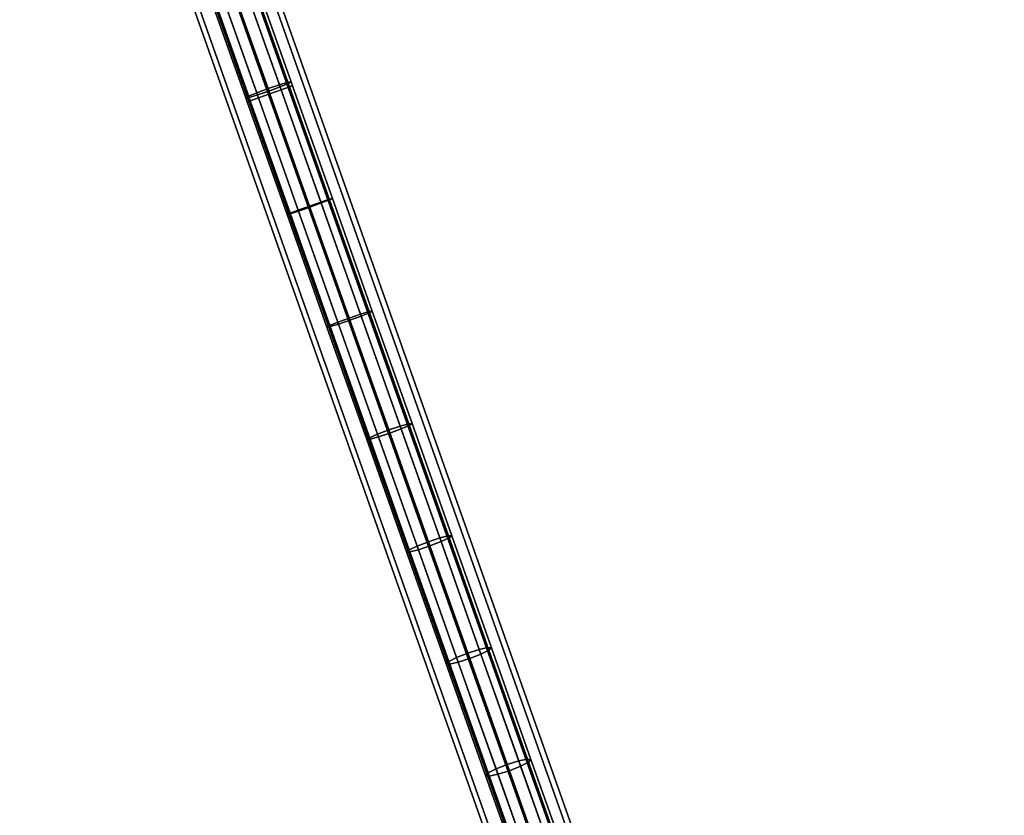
# Model space of a CAD drawing. Extents: x -43.1 to 43.1, y -41.3 to 41.3.
# Tile 222 of 256: x -14.3 to -7.9, y 31 to 36.2. Entities that reach past the tile are written whole.
import ezdxf

# ---------------------------------------------------------------- set-up
doc = ezdxf.new("R2010")
doc.units = 0
doc.layers.add('CABLE.1', color=18, linetype='CONTINUOUS')
doc.layers.add('METAL_BASE', color=254, linetype='CONTINUOUS')

msp = doc.modelspace()

# ---------------------------------------------------------------- linework, layer by layer
at = {"layer": 'CABLE.1'}
for points in [[(-12.7206, 35.6892, 22.5493), (-12.6478, 35.7162, 22.5285), (-12.9302, 36.5137, 22.6197), (-13.002, 36.4839, 22.6402)], [(-12.6478, 35.7162, 22.5285), (-12.5742, 35.741, 22.5493), (-12.8556, 36.5358, 22.6402), (-12.9302, 36.5137, 22.6197)], [(-12.5742, 35.741, 22.5493), (-12.5196, 35.7571, 22.6062), (-12.7983, 36.5441, 22.6962), (-12.8556, 36.5358, 22.6402)], [(-12.5168, 35.7493, 22.7615), (-12.5694, 35.7274, 22.8183), (-12.8378, 36.4855, 22.905), (-12.788, 36.5151, 22.8491)], [(-12.5196, 35.7571, 22.6062), (-12.4986, 35.7602, 22.6838), (-12.7735, 36.5365, 22.7726), (-12.7983, 36.5441, 22.6962)], [(-12.4986, 35.7602, 22.6838), (-12.5168, 35.7493, 22.7615), (-12.788, 36.5151, 22.8491), (-12.7735, 36.5365, 22.7726)], [(-12.7914, 35.6565, 22.6838), (-12.7732, 35.6673, 22.6062), (-13.0518, 36.4543, 22.6962), (-13.0663, 36.4329, 22.7726)], [(-12.7732, 35.6673, 22.6062), (-12.7206, 35.6892, 22.5493), (-13.002, 36.4839, 22.6402), (-13.0518, 36.4543, 22.6962)], [(-12.6422, 35.7004, 22.8392), (-12.7158, 35.6756, 22.8183), (-12.9842, 36.4336, 22.905), (-12.9096, 36.4557, 22.9255)], [(-12.5694, 35.7274, 22.8183), (-12.6422, 35.7004, 22.8392), (-12.9096, 36.4557, 22.9255), (-12.8378, 36.4855, 22.905)], [(-12.7704, 35.6595, 22.7615), (-12.7914, 35.6565, 22.6838), (-13.0663, 36.4329, 22.7726), (-13.0416, 36.4253, 22.8491)], [(-12.7158, 35.6756, 22.8183), (-12.7704, 35.6595, 22.7615), (-13.0416, 36.4253, 22.8491), (-12.9842, 36.4336, 22.905)], [(-12.5624, 35.7077, 22.5493), (-12.5089, 35.727, 22.6062), (-12.5196, 35.7571, 22.6062), (-12.5742, 35.741, 22.5493)], [(-12.5092, 35.7279, 22.7615), (-12.5629, 35.7092, 22.8183), (-12.5694, 35.7274, 22.8183), (-12.5168, 35.7493, 22.7615)], [(-12.5089, 35.727, 22.6062), (-12.4895, 35.7344, 22.6838), (-12.4986, 35.7602, 22.6838), (-12.5196, 35.7571, 22.6062)], [(-12.4895, 35.7344, 22.6838), (-12.5092, 35.7279, 22.7615), (-12.5168, 35.7493, 22.7615), (-12.4986, 35.7602, 22.6838)], [(-12.7625, 35.6372, 22.6062), (-12.7088, 35.6559, 22.5493), (-12.7206, 35.6892, 22.5493), (-12.7732, 35.6673, 22.6062)], [(-12.7088, 35.6559, 22.5493), (-12.6356, 35.6817, 22.5285), (-12.6478, 35.7162, 22.5285), (-12.7206, 35.6892, 22.5493)], [(-12.6362, 35.6834, 22.8392), (-12.7093, 35.6574, 22.8183), (-12.7158, 35.6756, 22.8183), (-12.6422, 35.7004, 22.8392)], [(-12.3794, 34.9584, 22.8482), (-12.4525, 34.932, 22.8273), (-12.7093, 35.6574, 22.8183), (-12.6362, 35.6834, 22.8392)], [(-12.6356, 35.6817, 22.5285), (-12.5624, 35.7077, 22.5493), (-12.5742, 35.741, 22.5493), (-12.6478, 35.7162, 22.5285)], [(-12.5629, 35.7092, 22.8183), (-12.6362, 35.6834, 22.8392), (-12.6422, 35.7004, 22.8392), (-12.5694, 35.7274, 22.8183)], [(-12.3061, 34.9838, 22.8273), (-12.3794, 34.9584, 22.8482), (-12.6362, 35.6834, 22.8392), (-12.5629, 35.7092, 22.8183)], [(-12.377, 34.9515, 22.5376), (-12.304, 34.9779, 22.5584), (-12.5624, 35.7077, 22.5493), (-12.6356, 35.6817, 22.5285)], [(-12.252, 35.0016, 22.7705), (-12.3061, 34.9838, 22.8273), (-12.5629, 35.7092, 22.8183), (-12.5092, 35.7279, 22.7615)], [(-12.304, 34.9779, 22.5584), (-12.2508, 34.9981, 22.6152), (-12.5089, 35.727, 22.6062), (-12.5624, 35.7077, 22.5493)], [(-12.2318, 35.0068, 22.6929), (-12.252, 35.0016, 22.7705), (-12.5092, 35.7279, 22.7615), (-12.4895, 35.7344, 22.6838)], [(-12.2508, 34.9981, 22.6152), (-12.2318, 35.0068, 22.6929), (-12.4895, 35.7344, 22.6838), (-12.5089, 35.727, 22.6062)], [(-12.7823, 35.6307, 22.6838), (-12.7625, 35.6372, 22.6062), (-12.7732, 35.6673, 22.6062), (-12.7914, 35.6565, 22.6838)], [(-12.7628, 35.6381, 22.7615), (-12.7823, 35.6307, 22.6838), (-12.7914, 35.6565, 22.6838), (-12.7704, 35.6595, 22.7615)], [(-12.5056, 34.9118, 22.7705), (-12.5246, 34.9031, 22.6929), (-12.7823, 35.6307, 22.6838), (-12.7628, 35.6381, 22.7615)], [(-12.5246, 34.9031, 22.6929), (-12.5044, 34.9083, 22.6152), (-12.7625, 35.6372, 22.6062), (-12.7823, 35.6307, 22.6838)], [(-12.7093, 35.6574, 22.8183), (-12.7628, 35.6381, 22.7615), (-12.7704, 35.6595, 22.7615), (-12.7158, 35.6756, 22.8183)], [(-12.4525, 34.932, 22.8273), (-12.5056, 34.9118, 22.7705), (-12.7628, 35.6381, 22.7615), (-12.7093, 35.6574, 22.8183)], [(-12.5044, 34.9083, 22.6152), (-12.4504, 34.9261, 22.5584), (-12.7088, 35.6559, 22.5493), (-12.7625, 35.6372, 22.6062)], [(-12.4504, 34.9261, 22.5584), (-12.377, 34.9515, 22.5376), (-12.6356, 35.6817, 22.5285), (-12.7088, 35.6559, 22.5493)], [(-12.0497, 34.2599, 22.8543), (-12.1232, 34.2349, 22.8751), (-12.3794, 34.9584, 22.8482), (-12.3061, 34.9838, 22.8273)], [(-11.9952, 34.2763, 22.7975), (-12.0497, 34.2599, 22.8543), (-12.3061, 34.9838, 22.8273), (-12.252, 35.0016, 22.7705)], [(-12.0455, 34.248, 22.5856), (-11.9928, 34.2695, 22.6424), (-12.2508, 34.9981, 22.6152), (-12.304, 34.9779, 22.5584)], [(-11.9744, 34.2799, 22.7199), (-11.9952, 34.2763, 22.7975), (-12.252, 35.0016, 22.7705), (-12.2318, 35.0068, 22.6929)], [(-11.9928, 34.2695, 22.6424), (-11.9744, 34.2799, 22.7199), (-12.2318, 35.0068, 22.6929), (-12.2508, 34.9981, 22.6152)], [(-12.1961, 34.208, 22.8543), (-12.2488, 34.1865, 22.7975), (-12.5056, 34.9118, 22.7705), (-12.4525, 34.932, 22.8273)], [(-12.2464, 34.1797, 22.6424), (-12.1919, 34.1962, 22.5856), (-12.4504, 34.9261, 22.5584), (-12.5044, 34.9083, 22.6152)], [(-12.1232, 34.2349, 22.8751), (-12.1961, 34.208, 22.8543), (-12.4525, 34.932, 22.8273), (-12.3794, 34.9584, 22.8482)], [(-12.1919, 34.1962, 22.5856), (-12.1184, 34.2212, 22.5648), (-12.377, 34.9515, 22.5376), (-12.4504, 34.9261, 22.5584)], [(-12.1184, 34.2212, 22.5648), (-12.0455, 34.248, 22.5856), (-12.304, 34.9779, 22.5584), (-12.377, 34.9515, 22.5376)], [(-12.2488, 34.1865, 22.7975), (-12.2672, 34.1762, 22.7199), (-12.5246, 34.9031, 22.6929), (-12.5056, 34.9118, 22.7705)], [(-12.2672, 34.1762, 22.7199), (-12.2464, 34.1797, 22.6424), (-12.5044, 34.9083, 22.6152), (-12.5246, 34.9031, 22.6929)], [(-11.8673, 33.5123, 22.92), (-11.94, 33.485, 22.8992), (-12.1961, 34.208, 22.8543), (-12.1232, 34.2349, 22.8751)], [(-11.9337, 33.4672, 22.6308), (-11.8601, 33.4918, 22.6101), (-12.1184, 34.2212, 22.5648), (-12.1919, 34.1962, 22.5856)], [(-11.7936, 33.5368, 22.8992), (-11.8673, 33.5123, 22.92), (-12.1232, 34.2349, 22.8751), (-12.0497, 34.2599, 22.8543)], [(-11.8601, 33.4918, 22.6101), (-11.7873, 33.5191, 22.6308), (-12.0455, 34.248, 22.5856), (-12.1184, 34.2212, 22.5648)], [(-11.7387, 33.552, 22.8425), (-11.7936, 33.5368, 22.8992), (-12.0497, 34.2599, 22.8543), (-11.9952, 34.2763, 22.7975)], [(-11.7873, 33.5191, 22.6308), (-11.7351, 33.5418, 22.6875), (-11.9928, 34.2695, 22.6424), (-12.0455, 34.248, 22.5856)], [(-11.7173, 33.5539, 22.765), (-11.7387, 33.552, 22.8425), (-11.9952, 34.2763, 22.7975), (-11.9744, 34.2799, 22.7199)], [(-11.7351, 33.5418, 22.6875), (-11.7173, 33.5539, 22.765), (-11.9744, 34.2799, 22.7199), (-11.9928, 34.2695, 22.6424)], [(-11.9923, 33.4623, 22.8425), (-12.0101, 33.4502, 22.765), (-12.2672, 34.1762, 22.7199), (-12.2488, 34.1865, 22.7975)], [(-12.0101, 33.4502, 22.765), (-11.9887, 33.452, 22.6875), (-12.2464, 34.1797, 22.6424), (-12.2672, 34.1762, 22.7199)], [(-11.94, 33.485, 22.8992), (-11.9923, 33.4623, 22.8425), (-12.2488, 34.1865, 22.7975), (-12.1961, 34.208, 22.8543)], [(-11.9887, 33.452, 22.6875), (-11.9337, 33.4672, 22.6308), (-12.1919, 34.1962, 22.5856), (-12.2464, 34.1797, 22.6424)], [(-11.538, 32.815, 22.962), (-11.6119, 32.7909, 22.9827), (-11.8673, 33.5123, 22.92), (-11.7936, 33.5368, 22.8992)], [(-11.4827, 32.829, 22.9054), (-11.538, 32.815, 22.962), (-11.7936, 33.5368, 22.8992), (-11.7387, 33.552, 22.8425)], [(-11.5296, 32.7913, 22.6942), (-11.4778, 32.8153, 22.7508), (-11.7351, 33.5418, 22.6875), (-11.7873, 33.5191, 22.6308)], [(-11.4606, 32.8291, 22.8281), (-11.4827, 32.829, 22.9054), (-11.7387, 33.552, 22.8425), (-11.7173, 33.5539, 22.765)], [(-11.4778, 32.8153, 22.7508), (-11.4606, 32.8291, 22.8281), (-11.7173, 33.5539, 22.765), (-11.7351, 33.5418, 22.6875)], [(-11.7362, 32.7392, 22.9054), (-11.7534, 32.7254, 22.8281), (-12.0101, 33.4502, 22.765), (-11.9923, 33.4623, 22.8425)], [(-11.6844, 32.7632, 22.962), (-11.7362, 32.7392, 22.9054), (-11.9923, 33.4623, 22.8425), (-11.94, 33.485, 22.8992)], [(-11.7314, 32.7255, 22.7508), (-11.676, 32.7395, 22.6942), (-11.9337, 33.4672, 22.6308), (-11.9887, 33.452, 22.6875)], [(-11.6119, 32.7909, 22.9827), (-11.6844, 32.7632, 22.962), (-11.94, 33.485, 22.8992), (-11.8673, 33.5123, 22.92)], [(-11.676, 32.7395, 22.6942), (-11.6022, 32.7636, 22.6734), (-11.8601, 33.4918, 22.6101), (-11.9337, 33.4672, 22.6308)], [(-11.6022, 32.7636, 22.6734), (-11.5296, 32.7913, 22.6942), (-11.7873, 33.5191, 22.6308), (-11.8601, 33.4918, 22.6101)], [(-11.7534, 32.7254, 22.8281), (-11.7314, 32.7255, 22.7508), (-11.9887, 33.452, 22.6875), (-12.0101, 33.4502, 22.765)], [(-11.2272, 32.1075, 22.9862), (-11.283, 32.0948, 23.0427), (-11.538, 32.815, 22.962), (-11.4827, 32.829, 22.9054)], [(-11.2045, 32.1059, 22.9091), (-11.2272, 32.1075, 22.9862), (-11.4827, 32.829, 22.9054), (-11.4606, 32.8291, 22.8281)], [(-11.2211, 32.0904, 22.832), (-11.2045, 32.1059, 22.9091), (-11.4606, 32.8291, 22.8281), (-11.4778, 32.8153, 22.7508)], [(-11.4294, 32.0429, 23.0427), (-11.4807, 32.0177, 22.9862), (-11.7362, 32.7392, 22.9054), (-11.6844, 32.7632, 22.962)], [(-11.357, 32.0711, 23.0634), (-11.4294, 32.0429, 23.0427), (-11.6844, 32.7632, 22.962), (-11.6119, 32.7909, 22.9827)], [(-11.4189, 32.0133, 22.7755), (-11.3449, 32.037, 22.7548), (-11.6022, 32.7636, 22.6734), (-11.676, 32.7395, 22.6942)], [(-11.283, 32.0948, 23.0427), (-11.357, 32.0711, 23.0634), (-11.6119, 32.7909, 22.9827), (-11.538, 32.815, 22.962)], [(-11.3449, 32.037, 22.7548), (-11.2725, 32.0652, 22.7755), (-11.5296, 32.7913, 22.6942), (-11.6022, 32.7636, 22.6734)], [(-11.2725, 32.0652, 22.7755), (-11.2211, 32.0904, 22.832), (-11.4778, 32.8153, 22.7508), (-11.5296, 32.7913, 22.6942)], [(-11.4807, 32.0177, 22.9862), (-11.4973, 32.0022, 22.9091), (-11.7534, 32.7254, 22.8281), (-11.7362, 32.7392, 22.9054)], [(-11.4973, 32.0022, 22.9091), (-11.4747, 32.0006, 22.832), (-11.7314, 32.7255, 22.7508), (-11.7534, 32.7254, 22.8281)], [(-11.4747, 32.0006, 22.832), (-11.4189, 32.0133, 22.7755), (-11.676, 32.7395, 22.6942), (-11.7314, 32.7255, 22.7508)], [(-11.1027, 31.3532, 23.1618), (-11.175, 31.3245, 23.1412), (-11.4294, 32.0429, 23.0427), (-11.357, 32.0711, 23.0634)], [(-11.0286, 31.3763, 23.1412), (-11.1027, 31.3532, 23.1618), (-11.357, 32.0711, 23.0634), (-11.283, 32.0948, 23.0427)], [(-11.0882, 31.3122, 22.8543), (-11.016, 31.3409, 22.8749), (-11.2725, 32.0652, 22.7755), (-11.3449, 32.037, 22.7548)], [(-10.9723, 31.3878, 23.085), (-11.0286, 31.3763, 23.1412), (-11.283, 32.0948, 23.0427), (-11.2272, 32.1075, 22.9862)], [(-11.016, 31.3409, 22.8749), (-10.9651, 31.3673, 22.9312), (-11.2211, 32.0904, 22.832), (-11.2725, 32.0652, 22.7755)], [(-10.9491, 31.3845, 23.0081), (-10.9723, 31.3878, 23.085), (-11.2272, 32.1075, 22.9862), (-11.2045, 32.1059, 22.9091)], [(-10.9651, 31.3673, 22.9312), (-10.9491, 31.3845, 23.0081), (-11.2045, 32.1059, 22.9091), (-11.2211, 32.0904, 22.832)], [(-11.2259, 31.298, 23.085), (-11.2419, 31.2808, 23.0081), (-11.4973, 32.0022, 22.9091), (-11.4807, 32.0177, 22.9862)], [(-11.2419, 31.2808, 23.0081), (-11.2186, 31.2775, 22.9312), (-11.4747, 32.0006, 22.832), (-11.4973, 32.0022, 22.9091)], [(-11.175, 31.3245, 23.1412), (-11.2259, 31.298, 23.085), (-11.4807, 32.0177, 22.9862), (-11.4294, 32.0429, 23.0427)], [(-11.2186, 31.2775, 22.9312), (-11.1624, 31.289, 22.8749), (-11.4189, 32.0133, 22.7755), (-11.4747, 32.0006, 22.832)], [(-11.1624, 31.289, 22.8749), (-11.0882, 31.3122, 22.8543), (-11.3449, 32.037, 22.7548), (-11.4189, 32.0133, 22.7755)], [(-10.7759, 30.6629, 23.2572), (-10.8504, 30.6407, 23.2776), (-11.1027, 31.3532, 23.1618), (-11.0286, 31.3763, 23.1412)], [(-10.7188, 30.6719, 23.2013), (-10.7759, 30.6629, 23.2572), (-11.0286, 31.3763, 23.1412), (-10.9723, 31.3878, 23.085)], [(-10.7592, 30.6158, 22.9927), (-10.7092, 30.6447, 23.0486), (-10.9651, 31.3673, 22.9312), (-11.016, 31.3409, 22.8749)], [(-10.6944, 30.6653, 23.1249), (-10.7188, 30.6719, 23.2013), (-10.9723, 31.3878, 23.085), (-10.9491, 31.3845, 23.0081)], [(-10.7092, 30.6447, 23.0486), (-10.6944, 30.6653, 23.1249), (-10.9491, 31.3845, 23.0081), (-10.9651, 31.3673, 22.9312)], [(-10.9724, 30.5822, 23.2013), (-10.9872, 30.5616, 23.1249), (-11.2419, 31.2808, 23.0081), (-11.2259, 31.298, 23.085)], [(-10.9223, 30.6111, 23.2572), (-10.9724, 30.5822, 23.2013), (-11.2259, 31.298, 23.085), (-11.175, 31.3245, 23.1412)], [(-10.8504, 30.6407, 23.2776), (-10.9223, 30.6111, 23.2572), (-11.175, 31.3245, 23.1412), (-11.1027, 31.3532, 23.1618)], [(-10.9056, 30.5639, 22.9927), (-10.8311, 30.5862, 22.9722), (-11.0882, 31.3122, 22.8543), (-11.1624, 31.289, 22.8749)], [(-10.8311, 30.5862, 22.9722), (-10.7592, 30.6158, 22.9927), (-11.016, 31.3409, 22.8749), (-11.0882, 31.3122, 22.8543)], [(-10.9872, 30.5616, 23.1249), (-10.9628, 30.5549, 23.0486), (-11.2186, 31.2775, 22.9312), (-11.2419, 31.2808, 23.0081)], [(-10.9628, 30.5549, 23.0486), (-10.9056, 30.5639, 22.9927), (-11.1624, 31.289, 22.8749), (-11.2186, 31.2775, 22.9312)]]:
    msp.add_3dface(points, dxfattribs=at)
at = {"layer": 'METAL_BASE'}
for points in [[(-13.8701, 39.5447, 30.3399), (-13.7769, 39.5777, 30.241), (-0.3289, 1.6019, 30.241), (-0.4221, 1.5689, 30.3399)], [(-13.7769, 39.5777, 29.9709), (-13.8701, 39.5447, 29.872), (-0.4221, 1.5689, 29.872), (-0.3289, 1.6019, 29.9709)], [(-13.7769, 39.5777, 30.241), (-13.7428, 39.5898, 30.106), (-0.2948, 1.6139, 30.106), (-0.3289, 1.6019, 30.241)], [(-13.7428, 39.5898, 30.106), (-13.7769, 39.5777, 29.9709), (-0.3289, 1.6019, 29.9709), (-0.2948, 1.6139, 30.106)], [(-14.1247, 39.4546, 30.3399), (-13.9974, 39.4997, 30.3761), (-0.5494, 1.5238, 30.3761), (-0.6767, 1.4787, 30.3399)], [(-13.9974, 39.4997, 29.8358), (-14.1247, 39.4546, 29.872), (-0.6767, 1.4787, 29.872), (-0.5494, 1.5238, 29.8358)], [(-13.9974, 39.4997, 30.3761), (-13.8701, 39.5447, 30.3399), (-0.4221, 1.5689, 30.3399), (-0.5494, 1.5238, 30.3761)], [(-13.8701, 39.5447, 29.872), (-13.9974, 39.4997, 29.8358), (-0.5494, 1.5238, 29.8358), (-0.4221, 1.5689, 29.872)], [(-14.2179, 39.4216, 30.241), (-14.1247, 39.4546, 30.3399), (-0.6767, 1.4787, 30.3399), (-0.7699, 1.4457, 30.241)], [(-14.1247, 39.4546, 29.872), (-14.2179, 39.4216, 29.9709), (-0.7699, 1.4457, 29.9709), (-0.6767, 1.4787, 29.872)], [(-14.252, 39.4095, 30.106), (-14.2179, 39.4216, 30.241), (-0.7699, 1.4457, 30.241), (-0.8041, 1.4336, 30.106)], [(-14.2179, 39.4216, 29.9709), (-14.252, 39.4095, 30.106), (-0.8041, 1.4336, 30.106), (-0.7699, 1.4457, 29.9709)]]:
    msp.add_3dface(points, dxfattribs=at)

doc.saveas('drawing.dxf')
